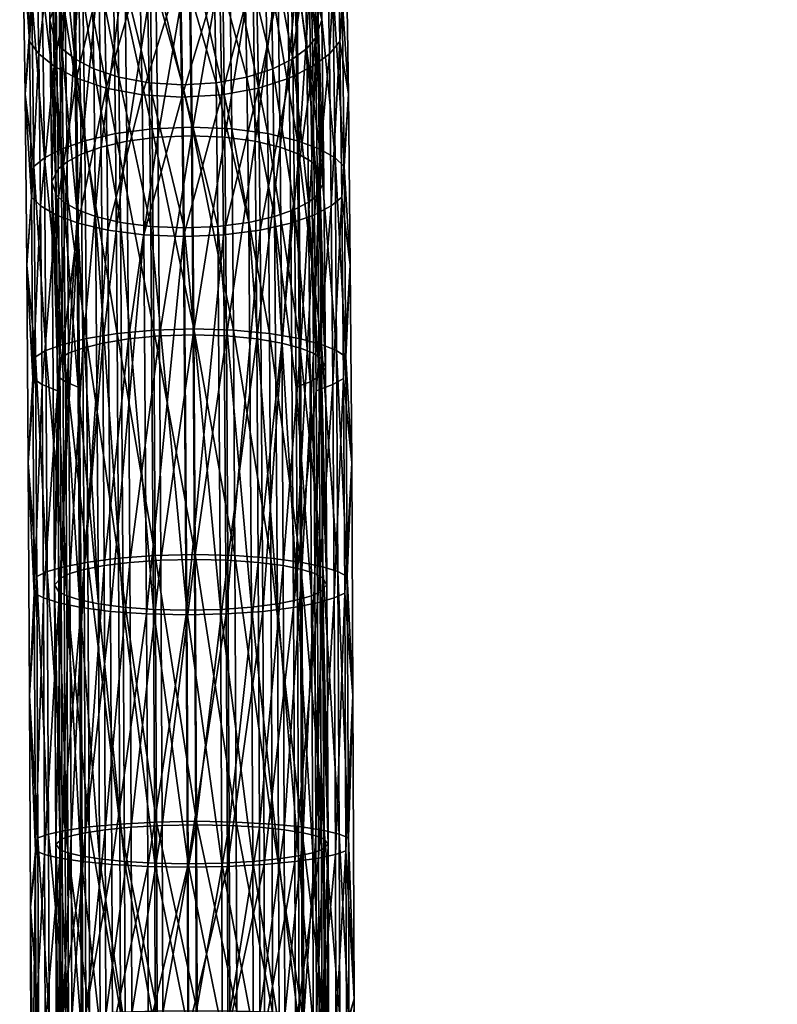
# Model space of a CAD drawing. Header units: centimetres. Extents: x -30.4 to 15.2, y 5 to 21.3.
# Tile 253 of 256: x 6.6 to 9.6, y 13 to 16.8. Entities that reach past the tile are written whole.
import ezdxf

# ---------------------------------------------------------------- set-up
doc = ezdxf.new("R2010")
doc.units = ezdxf.units.CM
doc.layers.add('714', color=7, linetype='Continuous', true_color=0xc6e157)

msp = doc.modelspace()

# ---------------------------------------------------------------- meshes
at = {"layer": '714', "color": 254, "true_color": 0xcad1ee}
mesh = msp.add_polyface(dxfattribs=at)
corners = [(6.6485, 17.6582, 11.3184), (6.6767, 17.271, 11.2173), (6.663, 17.7887, 11.7041), (6.6608, 17.1122, 10.8822), (6.6868, 16.7261, 10.857), (6.7131, 17.2088, 11.2966), (6.723, 16.6784, 10.9461), (6.7734, 17.1452, 11.3785), (6.6997, 17.7149, 11.7728), (6.7603, 17.6394, 11.8437), (6.7829, 16.6296, 11.0377), (6.8613, 17.0849, 11.4569), (6.8485, 17.5679, 11.9118), (6.9652, 17.5078, 11.9702), (6.9777, 17.0342, 11.5241), (7.1061, 17.4673, 12.0113), (7.1184, 17, 11.571), (7.2613, 17.4529, 12.0288), (7.2737, 16.9879, 11.5906), (6.7798, 17.4737, 10.9647), (6.7658, 16.8106, 10.7035), (6.7908, 16.8816, 10.5731), (6.7552, 17.3811, 11.0808), (6.8142, 17.5261, 10.8998), (6.8254, 16.9218, 10.5), (6.8687, 17.5796, 10.8338), (6.8802, 16.9629, 10.4257), (6.9463, 17.6304, 10.772), (6.958, 17.0018, 10.3561), (7.0474, 17.6731, 10.7211), (7.0593, 17.0345, 10.2985), (7.1679, 17.7019, 10.6883), (7.1799, 17.0566, 10.2612), (7.2993, 17.712, 10.6792), (7.3113, 17.0644, 10.2505), (6.7732, 17.2884, 11.198), (6.7552, 17.3811, 11.0808), (6.741, 17.9192, 11.5866), (6.7834, 16.7395, 10.8351), (6.7658, 16.8106, 10.7035), (7.036, 16.5865, 11.1243), (6.9287, 17.1318, 11.3998), (7.0267, 17.0891, 11.4564), (6.9382, 16.6193, 11.0612), (6.8546, 17.1825, 11.3338), (6.8644, 16.6582, 10.9873), (6.8039, 17.2361, 11.2649), (6.8139, 16.6993, 10.9101), (7.2758, 17.0502, 11.5124), (7.1325, 17.5387, 11.9465), (7.2632, 17.5267, 11.9613), (7.1452, 17.0604, 11.4959), (7.0139, 17.5728, 11.9119), (6.9157, 17.6235, 11.8627), (6.8414, 17.6837, 11.8054), (6.7904, 17.7472, 11.7457), (6.7595, 17.8093, 11.6879), (6.6608, 17.1122, 10.8822), (6.6844, 17.4911, 10.9401), (6.6955, 16.895, 10.5458), (6.6485, 17.6582, 11.3184), (7.3138, 17.1121, 10.1627), (7.1454, 17.7621, 10.6117), (7.3015, 17.7742, 10.6009), (7.1577, 17.1028, 10.1754), (7.0023, 17.7279, 10.6507), (7.0144, 17.0766, 10.2197), (6.8823, 17.6773, 10.7112), (6.8942, 17.0378, 10.288), (6.7901, 17.6169, 10.7846), (6.8017, 16.9915, 10.3708), (6.7253, 17.5533, 10.8629), (6.7366, 16.9427, 10.4589)]
mesh.append_faces([[corners[k] for k in face] for face in [(0, 1, 2), (3, 1, 0), (3, 4, 1), (4, 5, 1), (6, 7, 5), (1, 8, 2), (8, 1, 5), (5, 9, 8), (9, 5, 7), (10, 11, 7), (7, 12, 9), (12, 7, 11), (11, 13, 12), (13, 11, 14), (14, 15, 13), (15, 14, 16), (16, 17, 15), (17, 16, 18), (19, 20, 21), (19, 22, 20), (21, 23, 19), (23, 21, 24), (24, 25, 23), (25, 24, 26), (26, 27, 25), (27, 26, 28), (28, 29, 27), (29, 28, 30), (30, 31, 29), (31, 30, 32), (32, 33, 31), (33, 32, 34), (35, 36, 37), (38, 36, 35), (38, 39, 36), (40, 41, 42), (43, 44, 41), (45, 46, 44), (47, 35, 46), (48, 49, 50), (49, 48, 51), (51, 52, 49), (52, 51, 42), (42, 53, 52), (53, 42, 41), (41, 54, 53), (54, 41, 44), (44, 55, 54), (55, 44, 46), (56, 46, 35), (57, 58, 59), (60, 58, 57), (61, 62, 63), (62, 61, 64), (64, 65, 62), (65, 64, 66), (66, 67, 65), (67, 66, 68), (68, 69, 67), (69, 68, 70), (70, 71, 69), (71, 70, 72), (72, 58, 71), (58, 72, 59)]], dxfattribs={"color": 254})
mesh = msp.add_polyface(dxfattribs=at)
corners = [(7.9254, 17.1122, 10.9177), (7.8907, 17.271, 11.2514), (7.9008, 16.7261, 10.8912), (7.7022, 16.5834, 11.1489), (7.7851, 17.1452, 11.4069), (7.6928, 17.0849, 11.4803), (7.2737, 16.9879, 11.5906), (7.4173, 17.4673, 12.02), (7.2613, 17.4529, 12.0288), (7.4297, 17, 11.5798), (7.5603, 17.5078, 11.9869), (7.5728, 17.0342, 11.5408), (7.6801, 17.5679, 11.9351), (7.772, 17.6394, 11.8721), (7.7946, 16.6296, 11.0662), (7.8498, 17.2088, 11.3286), (7.8597, 16.6784, 10.978), (7.8019, 17.4737, 10.9935), (7.8305, 16.8106, 10.7334), (7.8199, 17.3811, 11.1107), (7.8129, 16.8816, 10.6018), (7.43, 17.7019, 10.6957), (7.3113, 17.0644, 10.2505), (7.442, 17.0566, 10.2686), (7.5484, 17.6731, 10.7352), (7.5603, 17.0345, 10.3126), (7.6464, 17.6304, 10.7917), (7.6581, 17.0018, 10.3757), (7.7205, 17.5796, 10.8578), (7.7319, 16.9629, 10.4497), (7.7712, 17.5261, 10.9267), (7.7824, 16.9218, 10.5269), (7.7953, 17.2884, 11.2268), (7.8305, 16.8106, 10.7334), (7.8055, 16.7395, 10.8639), (7.8199, 17.3811, 11.1107), (7.761, 17.2361, 11.2918), (7.7709, 16.6993, 10.937), (7.7064, 17.1825, 11.3577), (7.7161, 16.6582, 11.0112), (7.6288, 17.1318, 11.4195), (7.6383, 16.6193, 11.0808), (7.5278, 17.0891, 11.4704), (7.5371, 16.5865, 11.1384), (7.4073, 17.0604, 11.5033), (7.5149, 17.5728, 11.926), (7.3946, 17.5387, 11.9539), (7.2632, 17.5267, 11.9613), (7.2758, 17.0502, 11.5124), (7.9254, 17.1122, 10.9177), (7.9096, 16.895, 10.5799), (7.8985, 17.4911, 10.9742), (7.862, 17.5533, 10.8949), (7.8734, 16.9427, 10.4909), (7.8018, 17.6169, 10.813), (7.8134, 16.9915, 10.3992), (7.7138, 17.6773, 10.7346), (7.7257, 17.0378, 10.3114), (7.5974, 17.7279, 10.6674), (7.6095, 17.0766, 10.2364)]
mesh.append_faces([[corners[k] for k in face] for face in [(0, 1, 2), (3, 4, 5), (6, 7, 8), (7, 6, 9), (10, 9, 11), (12, 11, 5), (13, 5, 4), (14, 15, 4), (16, 1, 15), (17, 18, 19), (20, 18, 17), (21, 22, 23), (24, 23, 25), (26, 25, 27), (28, 27, 29), (30, 29, 31), (17, 31, 20), (32, 33, 34), (32, 35, 33), (34, 36, 32), (37, 38, 36), (39, 40, 38), (41, 42, 40), (43, 44, 42), (45, 40, 42), (46, 42, 44), (47, 44, 48), (49, 50, 51), (52, 50, 53), (54, 53, 55), (56, 55, 57), (58, 57, 59)]], dxfattribs={"color": 254})
mesh = msp.add_polyface(dxfattribs=at)
corners = [(6.6699, 16.52, 10.5576), (6.6868, 16.7261, 10.857), (6.6608, 17.1122, 10.8822), (6.6943, 16.1175, 10.5877), (6.723, 16.6784, 10.9461), (6.7304, 16.0836, 10.6829), (6.7829, 16.6296, 11.0377), (6.7902, 16.049, 10.781), (6.8706, 16.5834, 11.1255), (6.7131, 17.2088, 11.2966), (6.7734, 17.1452, 11.3785), (6.8777, 16.0162, 10.8748), (6.9868, 16.5445, 11.2005), (6.8613, 17.0849, 11.4569), (6.9777, 17.0342, 11.5241), (6.9937, 15.9886, 10.9548), (7.1274, 16.5183, 11.2528), (7.1342, 15.97, 11.0105), (7.2825, 16.509, 11.2743), (7.1184, 17, 11.571), (7.2737, 16.9879, 11.5906), (6.7908, 16.8816, 10.5731), (6.7737, 16.1774, 10.4232), (6.7989, 16.2278, 10.2835), (6.7658, 16.8106, 10.7035), (6.8254, 16.9218, 10.5), (6.8337, 16.2563, 10.2052), (6.8802, 16.9629, 10.4257), (6.8886, 16.2854, 10.1256), (6.958, 17.0018, 10.3561), (6.9666, 16.3131, 10.0509), (7.0593, 17.0345, 10.2985), (7.068, 16.3363, 9.9891), (7.1799, 17.0566, 10.2612), (7.1887, 16.3519, 9.9489), (7.3113, 17.0644, 10.2505), (7.3201, 16.3575, 9.9372), (6.791, 16.1269, 10.5641), (6.7658, 16.8106, 10.7035), (6.7834, 16.7395, 10.8351), (6.7737, 16.1774, 10.4232), (7.292, 15.9973, 10.9391), (7.1544, 16.5644, 11.1683), (7.285, 16.5566, 11.1864), (7.1614, 16.0028, 10.92), (7.036, 16.5865, 11.1243), (7.1452, 17.0604, 11.4959), (7.2758, 17.0502, 11.5124), (7.0267, 17.0891, 11.4564), (7.0431, 16.0184, 10.8731), (6.9382, 16.6193, 11.0612), (6.9454, 16.0417, 10.8057), (6.8644, 16.6582, 10.9873), (6.8717, 16.0693, 10.7268), (6.8139, 16.6993, 10.9101), (6.8214, 16.0984, 10.6442), (6.9287, 17.1318, 11.3998), (6.8546, 17.1825, 11.3338), (6.8039, 17.2361, 11.2649), (6.7732, 17.2884, 11.198), (6.6699, 16.52, 10.5576), (6.6955, 16.895, 10.5458), (6.7037, 16.2373, 10.2545), (6.6608, 17.1122, 10.8822), (7.3228, 16.3913, 9.8431), (7.1577, 17.1028, 10.1754), (7.3138, 17.1121, 10.1627), (7.1666, 16.3847, 9.857), (7.0144, 17.0766, 10.2197), (7.0232, 16.3661, 9.9047), (6.8942, 17.0378, 10.288), (6.9029, 16.3385, 9.9781), (6.8017, 16.9915, 10.3708), (6.8102, 16.3057, 10.0669), (6.7366, 16.9427, 10.4589), (6.745, 16.2711, 10.1614)]
mesh.append_faces([[corners[k] for k in face] for face in [(0, 1, 2), (0, 3, 1), (3, 4, 1), (4, 3, 5), (5, 6, 4), (7, 8, 6), (9, 1, 4), (10, 4, 6), (11, 12, 8), (13, 6, 8), (8, 14, 13), (14, 8, 12), (15, 16, 12), (17, 18, 16), (12, 19, 14), (19, 12, 16), (16, 20, 19), (20, 16, 18), (21, 22, 23), (21, 24, 22), (23, 25, 21), (25, 23, 26), (26, 27, 25), (27, 26, 28), (28, 29, 27), (29, 28, 30), (30, 31, 29), (31, 30, 32), (32, 33, 31), (33, 32, 34), (34, 35, 33), (35, 34, 36), (37, 38, 39), (37, 40, 38), (41, 42, 43), (44, 45, 42), (43, 46, 47), (46, 43, 42), (42, 48, 46), (48, 42, 45), (49, 50, 45), (51, 52, 50), (53, 54, 52), (54, 53, 55), (56, 45, 50), (57, 50, 52), (55, 39, 54), (39, 55, 37), (58, 52, 54), (59, 54, 39), (60, 61, 62), (63, 61, 60), (64, 65, 66), (65, 64, 67), (67, 68, 65), (68, 67, 69), (69, 70, 68), (70, 69, 71), (71, 72, 70), (72, 71, 73), (73, 74, 72), (74, 73, 75), (75, 61, 74), (61, 75, 62)]], dxfattribs={"color": 254})
mesh = msp.add_polyface(dxfattribs=at)
corners = [(7.9345, 16.52, 10.5932), (7.9008, 16.7261, 10.8912), (7.9084, 16.1175, 10.6218), (7.9254, 17.1122, 10.9177), (7.2893, 15.9634, 11.0332), (7.4387, 16.5183, 11.2615), (7.2825, 16.509, 11.2743), (7.4455, 15.97, 11.0193), (7.5819, 16.5445, 11.2172), (7.4297, 17, 11.5798), (7.2737, 16.9879, 11.5906), (7.5728, 17.0342, 11.5408), (7.5888, 15.9886, 10.9715), (7.7022, 16.5834, 11.1489), (7.7092, 16.0162, 10.8981), (7.7946, 16.6296, 11.0662), (7.8019, 16.049, 10.8094), (7.8597, 16.6784, 10.978), (7.8671, 16.0836, 10.7149), (7.6928, 17.0849, 11.4803), (7.7851, 17.1452, 11.4069), (7.8498, 17.2088, 11.3286), (7.8907, 17.271, 11.2514), (7.8129, 16.8816, 10.6018), (7.8384, 16.1774, 10.4531), (7.8305, 16.8106, 10.7334), (7.821, 16.2278, 10.3122), (7.3201, 16.3575, 9.9372), (7.442, 17.0566, 10.2686), (7.3113, 17.0644, 10.2505), (7.4507, 16.3519, 9.9563), (7.5603, 17.0345, 10.3126), (7.569, 16.3363, 10.0031), (7.6581, 17.0018, 10.3757), (7.6667, 16.3131, 10.0705), (7.7319, 16.9629, 10.4497), (7.7404, 16.2854, 10.1495), (7.7824, 16.9218, 10.5269), (7.7907, 16.2563, 10.2321), (7.8055, 16.7395, 10.8639), (7.8384, 16.1774, 10.4531), (7.8132, 16.1269, 10.5928), (7.8305, 16.8106, 10.7334), (7.7709, 16.6993, 10.937), (7.7784, 16.0984, 10.6711), (7.7161, 16.6582, 11.0112), (7.7235, 16.0693, 10.7507), (7.6383, 16.6193, 11.0808), (7.761, 17.2361, 11.2918), (7.7064, 17.1825, 11.3577), (7.6455, 16.0417, 10.8254), (7.5371, 16.5865, 11.1384), (7.6288, 17.1318, 11.4195), (7.5278, 17.0891, 11.4704), (7.5441, 16.0184, 10.8872), (7.4165, 16.5644, 11.1757), (7.4234, 16.0028, 10.9274), (7.285, 16.5566, 11.1864), (7.4073, 17.0604, 11.5033), (7.2758, 17.0502, 11.5124), (7.9345, 16.52, 10.5932), (7.9096, 16.895, 10.5799), (7.9254, 17.1122, 10.9177), (7.9177, 16.2373, 10.2886), (7.8734, 16.9427, 10.4909), (7.8817, 16.2711, 10.1934), (7.8134, 16.9915, 10.3992), (7.8219, 16.3057, 10.0953), (7.7257, 17.0378, 10.3114), (7.7344, 16.3385, 10.0015), (7.6095, 17.0766, 10.2364), (7.6184, 16.3661, 9.9215), (7.469, 17.1028, 10.1841), (7.4779, 16.3847, 9.8658), (7.3138, 17.1121, 10.1627), (7.3228, 16.3913, 9.8431)]
mesh.append_faces([[corners[k] for k in face] for face in [(0, 1, 2), (3, 1, 0), (4, 5, 6), (7, 8, 5), (6, 9, 10), (9, 6, 5), (5, 11, 9), (11, 5, 8), (12, 13, 8), (14, 15, 13), (16, 17, 15), (17, 16, 18), (8, 19, 11), (19, 8, 13), (20, 13, 15), (18, 1, 17), (1, 18, 2), (21, 15, 17), (22, 17, 1), (23, 24, 25), (26, 24, 23), (27, 28, 29), (28, 27, 30), (30, 31, 28), (31, 30, 32), (32, 33, 31), (33, 32, 34), (34, 35, 33), (35, 34, 36), (36, 37, 35), (37, 36, 38), (38, 23, 37), (23, 38, 26), (39, 40, 41), (39, 42, 40), (41, 43, 39), (43, 41, 44), (44, 45, 43), (45, 44, 46), (46, 47, 45), (48, 39, 43), (49, 43, 45), (50, 51, 47), (52, 45, 47), (53, 47, 51), (54, 55, 51), (56, 57, 55), (58, 51, 55), (55, 59, 58), (59, 55, 57), (60, 61, 62), (60, 63, 61), (63, 64, 61), (64, 63, 65), (65, 66, 64), (66, 65, 67), (67, 68, 66), (68, 67, 69), (69, 70, 68), (70, 69, 71), (71, 72, 70), (72, 71, 73), (73, 74, 72), (74, 73, 75)]], dxfattribs={"color": 254})
mesh = msp.add_polyface(dxfattribs=at)
corners = [(6.6767, 15.8518, 10.3138), (6.6943, 16.1175, 10.5877), (6.6699, 16.52, 10.5576), (6.7362, 15.3848, 10.4763), (6.7902, 16.049, 10.781), (6.7304, 16.0836, 10.6829), (6.7002, 15.4087, 10.3781), (6.7829, 16.6296, 11.0377), (6.8706, 16.5834, 11.1255), (6.8777, 16.0162, 10.8748), (6.9868, 16.5445, 11.2005), (6.9937, 15.9886, 10.9548), (7.1274, 16.5183, 11.2528), (7.1342, 15.97, 11.0105), (7.2825, 16.509, 11.2743), (7.2893, 15.9634, 11.0332), (6.7989, 16.2278, 10.2835), (6.7737, 16.1774, 10.4232), (6.8051, 15.4867, 10.0641), (6.8337, 16.2563, 10.2052), (6.8399, 15.5069, 9.9832), (6.8886, 16.2854, 10.1256), (6.8949, 15.5275, 9.9011), (6.9666, 16.3131, 10.0509), (6.973, 15.547, 9.8239), (7.068, 16.3363, 9.9891), (7.0744, 15.5634, 9.7601), (7.1887, 16.3519, 9.9489), (7.1951, 15.5745, 9.7185), (7.3201, 16.3575, 9.9372), (7.3266, 15.5784, 9.7063), (6.797, 15.4154, 10.3536), (6.7737, 16.1774, 10.4232), (6.791, 16.1269, 10.5641), (6.8775, 15.3747, 10.5214), (6.8214, 16.0984, 10.6442), (6.8717, 16.0693, 10.7268), (6.8272, 15.3953, 10.4363), (7.1544, 16.5644, 11.1683), (7.292, 15.9973, 10.9391), (7.1614, 16.0028, 10.92), (7.036, 16.5865, 11.1243), (7.0431, 16.0184, 10.8731), (6.9382, 16.6193, 11.0612), (6.9454, 16.0417, 10.8057), (6.8644, 16.6582, 10.9873), (6.6767, 15.8518, 10.3138), (6.7037, 16.2373, 10.2545), (6.7099, 15.4934, 10.0342), (6.6699, 16.52, 10.5576), (7.3293, 15.6023, 9.6092), (7.1666, 16.3847, 9.857), (7.3228, 16.3913, 9.8431), (7.1732, 15.5977, 9.6238), (7.0232, 16.3661, 9.9047), (7.0298, 15.5845, 9.6731), (6.9029, 16.3385, 9.9781), (6.9093, 15.565, 9.7489), (6.8102, 16.3057, 10.0669), (6.8166, 15.5418, 9.8406), (6.745, 16.2711, 10.1614), (6.7513, 15.5174, 9.9382)]
mesh.append_faces([[corners[k] for k in face] for face in [(0, 1, 2), (3, 4, 5), (6, 5, 1), (7, 5, 4), (8, 4, 9), (10, 9, 11), (12, 11, 13), (14, 13, 15), (16, 17, 18), (18, 19, 16), (20, 21, 19), (22, 23, 21), (24, 25, 23), (26, 27, 25), (28, 29, 27), (29, 28, 30), (31, 32, 33), (34, 35, 36), (37, 33, 35), (38, 39, 40), (41, 40, 42), (43, 42, 44), (45, 44, 36), (46, 47, 48), (49, 47, 46), (50, 51, 52), (51, 50, 53), (53, 54, 51), (54, 53, 55), (55, 56, 54), (57, 58, 56), (59, 60, 58), (61, 47, 60)]], dxfattribs={"color": 254})
mesh = msp.add_polyface(dxfattribs=at)
corners = [(7.2997, 14.4834, 10.6635), (7.4455, 15.97, 11.0193), (7.2893, 15.9634, 11.0332), (7.4559, 14.4871, 10.6487), (7.5888, 15.9886, 10.9715), (7.5993, 14.4973, 10.5987), (7.7092, 16.0162, 10.8981), (7.7198, 14.5125, 10.5219), (7.8019, 16.049, 10.8094), (7.4387, 16.5183, 11.2615), (7.5819, 16.5445, 11.2172), (7.7022, 16.5834, 11.1489), (7.3266, 15.5784, 9.7063), (7.4507, 16.3519, 9.9563), (7.3201, 16.3575, 9.9372), (7.4572, 15.5745, 9.7259), (7.569, 16.3363, 10.0031), (7.5754, 15.5634, 9.7742), (7.6667, 16.3131, 10.0705), (7.6731, 15.547, 9.8436), (7.7404, 16.2854, 10.1495), (7.7467, 15.5275, 9.925), (7.6455, 16.0417, 10.8254), (7.7292, 15.3747, 10.5453), (7.7342, 14.5418, 10.368), (7.7235, 16.0693, 10.7507), (7.7842, 15.3953, 10.4632), (7.6561, 14.5266, 10.4461), (7.5441, 16.0184, 10.8872), (7.5547, 14.5138, 10.5108), (7.4234, 16.0028, 10.9274), (7.434, 14.5051, 10.5528), (7.292, 15.9973, 10.9391), (7.6383, 16.6193, 11.0808), (7.5371, 16.5865, 11.1384), (7.4165, 16.5644, 11.1757), (7.285, 16.5566, 11.1864), (7.7408, 15.565, 9.7723), (7.6184, 16.3661, 9.9215), (7.7344, 16.3385, 10.0015), (7.6249, 15.5845, 9.6898), (7.6301, 14.7053, 9.5023), (7.4845, 15.5977, 9.6325), (7.4897, 14.7156, 9.4443), (7.3293, 15.6023, 9.6092), (7.4779, 16.3847, 9.8658), (7.3228, 16.3913, 9.8431)]
mesh.append_faces([[corners[k] for k in face] for face in [(0, 1, 2), (3, 4, 1), (5, 6, 4), (7, 8, 6), (9, 2, 1), (10, 1, 4), (11, 4, 6), (12, 13, 14), (13, 12, 15), (15, 16, 13), (16, 15, 17), (17, 18, 16), (18, 17, 19), (19, 20, 18), (20, 19, 21), (22, 23, 24), (25, 26, 23), (23, 22, 25), (27, 28, 22), (29, 30, 28), (31, 32, 30), (33, 25, 22), (34, 22, 28), (35, 28, 30), (36, 30, 32), (37, 38, 39), (38, 37, 40), (41, 42, 40), (43, 44, 42), (40, 45, 38), (45, 40, 42), (42, 46, 45), (46, 42, 44)]], dxfattribs={"color": 254})
mesh = msp.add_polyface(dxfattribs=at)
corners = [(7.7714, 12.0524, 10.2125), (7.8194, 12.8666, 10.1863), (7.7266, 12.8601, 10.2805), (7.8174, 13.5321, 10.2555), (7.7246, 13.5183, 10.349), (7.8125, 14.5306, 10.4291), (7.7198, 14.5125, 10.5219), (7.8076, 15.3603, 10.6058), (7.8019, 16.049, 10.8094), (7.8729, 15.3848, 10.5082), (7.8671, 16.0836, 10.7149), (7.8779, 14.5497, 10.3304), (7.7946, 16.6296, 11.0662), (7.7092, 16.0162, 10.8981), (7.7997, 12.02, 9.5227), (7.8092, 12.908, 9.5743), (7.759, 12.9139, 9.4868), (7.821, 12.0219, 9.5703), (7.8394, 12.9024, 9.6592), (7.821, 16.2278, 10.3122), (7.8444, 15.4511, 10.2382), (7.8384, 16.1774, 10.4531), (7.8272, 15.4867, 10.0928), (7.8323, 14.6291, 9.91), (7.8495, 14.6013, 10.0571), (7.8071, 13.6193, 9.6484), (7.7569, 13.6315, 9.5617), (7.8373, 13.6073, 9.7327), (7.8021, 14.6448, 9.8264), (7.7519, 14.6609, 9.7402), (7.797, 15.5069, 10.0101), (7.7467, 15.5275, 9.925), (7.7907, 16.2563, 10.2321), (7.7404, 16.2854, 10.1495), (7.7961, 12.8765, 10.0397), (7.7892, 12.045, 10.0252), (7.7411, 12.8707, 10.1242), (7.831, 12.8822, 9.9566), (7.8125, 12.0421, 9.9785), (7.829, 13.5649, 10.0277), (7.8545, 13.5861, 9.8808), (7.8241, 14.5735, 10.203), (7.8191, 15.4154, 10.3823), (7.8495, 14.6013, 10.0571), (7.8444, 15.4511, 10.2382), (7.8132, 16.1269, 10.5928), (7.8384, 16.1774, 10.4531), (7.7942, 13.5529, 10.1101), (7.7391, 13.5406, 10.1939), (7.7892, 14.5578, 10.2848), (7.7342, 14.5418, 10.368), (7.7842, 15.3953, 10.4632), (7.7292, 15.3747, 10.5453), (7.7235, 16.0693, 10.7507), (7.7784, 16.0984, 10.6711), (7.8406, 12.9179, 9.4293), (7.8219, 12.0171, 9.3727), (7.7533, 12.9245, 9.3299), (7.7511, 13.6539, 9.406), (7.8385, 13.6401, 9.5045), (7.7461, 14.6901, 9.5857), (7.8335, 14.6721, 9.6836), (7.7408, 15.565, 9.7723), (7.8283, 15.5418, 9.869), (7.7344, 16.3385, 10.0015), (7.8219, 16.3057, 10.0953)]
mesh.append_faces([[corners[k] for k in face] for face in [(0, 1, 2), (2, 3, 4), (3, 2, 1), (4, 5, 6), (5, 4, 3), (6, 7, 8), (5, 9, 7), (7, 10, 8), (7, 6, 5), (3, 11, 5), (12, 13, 8), (14, 15, 16), (17, 18, 15), (19, 20, 21), (22, 20, 19), (23, 24, 22), (16, 25, 26), (25, 16, 15), (15, 27, 25), (27, 15, 18), (26, 28, 29), (28, 26, 25), (25, 23, 28), (23, 25, 27), (29, 30, 31), (30, 29, 28), (28, 22, 30), (22, 28, 23), (31, 32, 33), (32, 31, 30), (30, 19, 32), (19, 30, 22), (34, 35, 36), (37, 38, 34), (39, 40, 37), (41, 40, 39), (42, 43, 41), (42, 44, 43), (45, 44, 42), (45, 46, 44), (37, 47, 39), (47, 37, 34), (34, 48, 47), (48, 34, 36), (39, 49, 41), (49, 39, 47), (47, 50, 49), (50, 47, 48), (41, 51, 42), (51, 41, 49), (49, 52, 51), (52, 49, 50), (51, 53, 54), (42, 54, 45), (54, 42, 51), (55, 56, 57), (55, 58, 59), (58, 55, 57), (59, 60, 61), (60, 59, 58), (61, 62, 63), (62, 61, 60), (63, 64, 65), (64, 63, 62)]], dxfattribs={"color": 254})
mesh = msp.add_polyface(dxfattribs=at)
corners = [(11.9935, 15.8477, 10.3318), (12.0171, 16.1135, 10.6051), (11.9893, 16.5159, 10.5757), (11.9893, 16.5159, 10.5757), (12.0164, 16.2333, 10.2717), (11.9935, 15.8477, 10.3318), (7.9057, 12.0416, 10.0151), (7.9262, 12.8803, 9.9872), (7.8848, 12.8736, 10.086), (7.9563, 12.9816, 9.8177), (7.9426, 12.0362, 9.9008), (7.9573, 12.0312, 9.7819), (7.9242, 13.5609, 10.0581), (7.9517, 14.1686, 9.9807), (7.9193, 14.5683, 10.2332), (7.9468, 15.0779, 10.1555), (7.9143, 15.4087, 10.4122), (7.9413, 15.8518, 10.3494), (7.9084, 16.1175, 10.6218), (7.9345, 16.52, 10.5932), (7.8828, 13.5466, 10.156), (7.8779, 14.5497, 10.3304), (7.9361, 12.9042, 9.634), (7.9142, 12.0222, 9.5339), (7.9003, 12.911, 9.5331), (7.9556, 12.0286, 9.7152), (7.9563, 12.9816, 9.8177), (7.9573, 12.0312, 9.7819), (7.9413, 15.8518, 10.3494), (7.9177, 16.2373, 10.2886), (7.9345, 16.52, 10.5932), (7.9239, 15.4934, 10.0684), (7.9468, 15.0779, 10.1555), (7.9291, 14.6343, 9.8852), (7.9517, 14.1686, 9.9807), (7.9341, 13.6113, 9.7076), (7.8982, 13.6255, 9.6076), (7.8932, 14.653, 9.7858), (7.888, 15.5174, 9.9701), (7.8817, 16.2711, 10.1934)]
mesh.append_faces([[corners[k] for k in face] for face in [(0, 1, 2), (3, 4, 5), (6, 7, 8), (9, 10, 11), (9, 7, 10), (9, 12, 7), (13, 12, 9), (13, 14, 12), (15, 14, 13), (15, 16, 14), (17, 16, 15), (17, 18, 16), (19, 18, 17), (12, 8, 7), (14, 20, 12), (16, 21, 14), (22, 23, 24), (25, 26, 27), (28, 29, 30), (28, 31, 29), (32, 31, 28), (32, 33, 31), (34, 33, 32), (34, 35, 33), (26, 35, 34), (26, 22, 35), (25, 22, 26), (22, 36, 35), (36, 22, 24), (35, 37, 33), (37, 35, 36), (33, 38, 31), (31, 39, 29)]], dxfattribs={"color": 254})
mesh = msp.add_polyface(dxfattribs=at)
corners = [(6.6767, 15.8518, 10.3138), (6.7002, 15.4087, 10.3781), (6.6943, 16.1175, 10.5877), (6.6822, 15.0779, 10.12), (6.8777, 16.0162, 10.8748), (6.7959, 15.3603, 10.5774), (6.8009, 14.5306, 10.4007), (6.7902, 16.049, 10.781), (6.7362, 15.3848, 10.4763), (6.7304, 16.0836, 10.6829), (6.8883, 14.5125, 10.4986), (6.9937, 15.9886, 10.9548), (7.0042, 14.4973, 10.582), (7.1342, 15.97, 11.0105), (7.1446, 14.4871, 10.64), (7.2893, 15.9634, 11.0332), (6.8051, 15.4867, 10.0641), (6.7737, 16.1774, 10.4232), (6.7848, 14.6013, 10.0272), (6.8337, 16.2563, 10.2052), (6.8399, 15.5069, 9.9832), (6.8886, 16.2854, 10.1256), (6.8949, 15.5275, 9.9011), (6.9666, 16.3131, 10.0509), (6.973, 15.547, 9.8239), (7.068, 16.3363, 9.9891), (7.0744, 15.5634, 9.7601), (7.2004, 14.6975, 9.5314), (7.3266, 15.5784, 9.7063), (7.1951, 15.5745, 9.7185), (7.1887, 16.3519, 9.9489), (6.797, 15.4154, 10.3536), (6.7848, 14.6013, 10.0272), (6.7737, 16.1774, 10.4232), (7.3025, 14.5021, 10.5653), (7.1614, 16.0028, 10.92), (7.292, 15.9973, 10.9391), (7.1719, 14.5051, 10.5455), (7.0431, 16.0184, 10.8731), (7.0537, 14.5138, 10.4967), (6.9454, 16.0417, 10.8057), (6.9561, 14.5266, 10.4264), (6.8717, 16.0693, 10.7268), (6.8775, 15.3747, 10.5214), (6.8214, 16.0984, 10.6442), (6.8272, 15.3953, 10.4363), (6.791, 16.1269, 10.5641), (6.6767, 15.8518, 10.3138), (6.7099, 15.4934, 10.0342), (6.6822, 15.0779, 10.12), (7.3346, 14.7192, 9.4208), (7.1732, 15.5977, 9.6238), (7.3293, 15.6023, 9.6092), (7.1785, 14.7156, 9.4356), (7.0298, 15.5845, 9.6731), (7.035, 14.7053, 9.4855), (6.9093, 15.565, 9.7489), (6.9029, 16.3385, 9.9781), (6.8102, 16.3057, 10.0669), (6.8166, 15.5418, 9.8406), (6.745, 16.2711, 10.1614), (6.7513, 15.5174, 9.9382), (6.7037, 16.2373, 10.2545)]
mesh.append_faces([[corners[k] for k in face] for face in [(0, 1, 2), (3, 1, 0), (4, 5, 6), (7, 8, 5), (5, 4, 7), (9, 1, 8), (10, 11, 4), (12, 13, 11), (14, 15, 13), (16, 17, 18), (19, 16, 20), (21, 20, 22), (23, 22, 24), (25, 24, 26), (27, 28, 29), (30, 26, 29), (31, 32, 33), (34, 35, 36), (37, 38, 35), (39, 40, 38), (41, 42, 40), (41, 43, 42), (44, 43, 45), (46, 45, 31), (47, 48, 49), (50, 51, 52), (53, 54, 51), (55, 56, 54), (57, 54, 56), (58, 56, 59), (60, 59, 61), (62, 61, 48)]], dxfattribs={"color": 254})
mesh = msp.add_polyface(dxfattribs=at)
corners = [(7.8481, 12.047, 10.1199), (7.8848, 12.8736, 10.086), (7.8194, 12.8666, 10.1863), (7.8729, 15.3848, 10.5082), (7.8125, 14.5306, 10.4291), (7.8779, 14.5497, 10.3304), (7.8671, 16.0836, 10.7149), (7.8076, 15.3603, 10.6058), (7.8828, 13.5466, 10.156), (7.8174, 13.5321, 10.2555), (7.9242, 13.5609, 10.0581), (7.9193, 14.5683, 10.2332), (7.9143, 15.4087, 10.4122), (7.9084, 16.1175, 10.6218), (7.8545, 13.5861, 9.8808), (7.8559, 12.0285, 9.7229), (7.8573, 12.0312, 9.7791), (7.8272, 15.4867, 10.0928), (7.8495, 14.6013, 10.0571), (7.8444, 15.4511, 10.2382), (7.8323, 14.6291, 9.91), (7.8373, 13.6073, 9.7327), (7.8394, 12.9024, 9.6592), (7.8537, 12.0337, 9.8278), (7.8545, 13.5861, 9.8808), (7.8573, 12.0312, 9.7791), (7.845, 12.0364, 9.8791), (7.831, 12.8822, 9.9566), (7.8241, 14.5735, 10.203), (7.8495, 14.6013, 10.0571), (7.9003, 12.911, 9.5331), (7.8888, 12.0203, 9.4773), (7.8406, 12.9179, 9.4293), (7.8385, 13.6401, 9.5045), (7.8982, 13.6255, 9.6076), (7.8335, 14.6721, 9.6836), (7.8932, 14.653, 9.7858), (7.888, 15.5174, 9.9701), (7.9291, 14.6343, 9.8852), (7.8283, 15.5418, 9.869), (7.8817, 16.2711, 10.1934), (7.9239, 15.4934, 10.0684), (7.8219, 16.3057, 10.0953)]
mesh.append_faces([[corners[k] for k in face] for face in [(0, 1, 2), (3, 4, 5), (6, 7, 3), (2, 8, 9), (8, 2, 1), (1, 10, 8), (5, 9, 8), (8, 11, 5), (5, 12, 3), (3, 13, 6), (13, 3, 12), (14, 15, 16), (17, 18, 19), (20, 14, 18), (21, 14, 20), (21, 15, 14), (22, 15, 21), (23, 24, 25), (26, 24, 23), (27, 24, 26), (28, 29, 24), (30, 31, 32), (30, 33, 34), (33, 30, 32), (34, 35, 36), (35, 34, 33), (37, 38, 36), (36, 39, 37), (39, 36, 35), (40, 41, 37), (37, 42, 40), (42, 37, 39)]], dxfattribs={"color": 254})
mesh = msp.add_polyface(dxfattribs=at)
corners = [(6.6822, 15.0779, 10.12), (6.7053, 14.5683, 10.199), (6.7002, 15.4087, 10.3781), (6.6871, 14.1686, 9.9452), (6.7102, 13.5609, 10.024), (6.7412, 14.5497, 10.2984), (6.7461, 13.5466, 10.1241), (6.8009, 14.5306, 10.4007), (6.7362, 15.3848, 10.4763), (6.7959, 15.3603, 10.5774), (6.8777, 16.0162, 10.8748), (6.8883, 14.5125, 10.4986), (6.8057, 13.5321, 10.2271), (6.9937, 15.9886, 10.9548), (7.0042, 14.4973, 10.582), (7.1342, 15.97, 11.0105), (7.1446, 14.4871, 10.64), (7.2893, 15.9634, 11.0332), (7.2997, 14.4834, 10.6635), (6.8102, 14.6291, 9.8813), (6.7848, 14.6013, 10.0272), (6.7898, 13.5861, 9.8508), (6.8051, 15.4867, 10.0641), (6.8152, 13.6073, 9.7039), (6.8451, 14.6448, 9.7995), (6.8501, 13.6193, 9.6215), (6.9001, 14.6609, 9.7163), (6.9051, 13.6315, 9.5377), (6.9782, 14.6761, 9.6382), (6.9832, 13.6432, 9.459), (7.0796, 14.6889, 9.5735), (7.0847, 13.6529, 9.3939), (7.2004, 14.6975, 9.5314), (7.2054, 13.6595, 9.3515), (7.3319, 14.7006, 9.519), (6.8399, 15.5069, 9.9832), (6.8949, 15.5275, 9.9011), (6.973, 15.547, 9.8239), (7.0744, 15.5634, 9.7601), (7.1951, 15.5745, 9.7185), (7.3266, 15.5784, 9.7063), (6.802, 14.5735, 10.1742), (6.7848, 14.6013, 10.0272), (6.797, 15.4154, 10.3536), (6.8069, 13.5649, 9.999), (7.1767, 13.5126, 10.3728), (7.0537, 14.5138, 10.4967), (7.1719, 14.5051, 10.5455), (7.0585, 13.5192, 10.3237), (6.9561, 14.5266, 10.4264), (6.9609, 13.529, 10.2529), (6.8825, 14.5418, 10.344), (6.8874, 13.5406, 10.17), (6.8322, 14.5578, 10.2579), (6.8371, 13.5529, 10.0832), (7.1614, 16.0028, 10.92), (7.3025, 14.5021, 10.5653), (7.0431, 16.0184, 10.8731), (6.9454, 16.0417, 10.8057), (6.8272, 15.3953, 10.4363), (6.8775, 15.3747, 10.5214), (6.6822, 15.0779, 10.12), (6.7151, 14.6343, 9.8511), (6.6871, 14.1686, 9.9452), (6.7099, 15.4934, 10.0342), (7.3397, 13.6761, 9.24), (7.1785, 14.7156, 9.4356), (7.3346, 14.7192, 9.4208), (7.1835, 13.6733, 9.2549), (7.035, 14.7053, 9.4855), (7.0401, 13.6655, 9.3053), (6.9146, 14.6901, 9.5623), (6.9196, 13.6539, 9.3826), (6.8218, 14.6721, 9.6551), (7.1732, 15.5977, 9.6238), (7.0298, 15.5845, 9.6731), (6.9093, 15.565, 9.7489), (6.8166, 15.5418, 9.8406), (6.8268, 13.6401, 9.4761), (6.7565, 14.653, 9.7539), (6.7615, 13.6255, 9.5756), (6.7513, 15.5174, 9.9382)]
mesh.append_faces([[corners[k] for k in face] for face in [(0, 1, 2), (3, 1, 0), (4, 5, 1), (6, 7, 5), (1, 8, 2), (8, 1, 5), (5, 9, 8), (9, 5, 7), (10, 7, 11), (12, 11, 7), (13, 11, 14), (15, 14, 16), (17, 16, 18), (19, 20, 21), (22, 20, 19), (23, 24, 19), (25, 26, 24), (27, 28, 26), (29, 30, 28), (31, 32, 30), (33, 34, 32), (19, 35, 22), (35, 19, 24), (24, 36, 35), (36, 24, 26), (26, 37, 36), (37, 26, 28), (28, 38, 37), (38, 28, 30), (30, 39, 38), (39, 30, 32), (40, 32, 34), (41, 42, 43), (44, 42, 41), (45, 46, 47), (48, 49, 46), (50, 51, 49), (52, 53, 51), (54, 41, 53), (55, 56, 47), (57, 47, 46), (58, 46, 49), (51, 59, 60), (59, 51, 53), (60, 49, 51), (53, 43, 59), (43, 53, 41), (61, 62, 63), (61, 64, 62), (65, 66, 67), (68, 69, 66), (70, 71, 69), (72, 73, 71), (74, 67, 66), (75, 66, 69), (76, 69, 71), (71, 77, 76), (77, 71, 73), (78, 79, 73), (80, 62, 79), (73, 81, 77), (81, 73, 79), (79, 64, 81), (64, 79, 62)]], dxfattribs={"color": 254})
mesh = msp.add_polyface(dxfattribs=at)
corners = [(7.4607, 13.4988, 10.4767), (7.5993, 14.4973, 10.5987), (7.4559, 14.4871, 10.6487), (7.6042, 13.5067, 10.4264), (7.7198, 14.5125, 10.5219), (7.4455, 15.97, 11.0193), (7.2997, 14.4834, 10.6635), (7.5888, 15.9886, 10.9715), (7.7092, 16.0162, 10.8981), (7.3369, 13.6618, 9.3389), (7.4625, 14.6975, 9.5388), (7.3319, 14.7006, 9.519), (7.4675, 13.6595, 9.3588), (7.5807, 14.6889, 9.5876), (7.5857, 13.6529, 9.408), (7.6783, 14.6761, 9.6578), (7.6833, 13.6432, 9.4787), (7.7519, 14.6609, 9.7402), (7.4572, 15.5745, 9.7259), (7.3266, 15.5784, 9.7063), (7.5754, 15.5634, 9.7742), (7.6731, 15.547, 9.8436), (7.7467, 15.5275, 9.925), (7.7391, 13.5406, 10.1939), (7.6561, 14.5266, 10.4461), (7.7342, 14.5418, 10.368), (7.661, 13.529, 10.2726), (7.5547, 14.5138, 10.5108), (7.5596, 13.5192, 10.3377), (7.434, 14.5051, 10.5528), (7.4388, 13.5126, 10.3802), (7.3025, 14.5021, 10.5653), (7.6455, 16.0417, 10.8254), (7.5441, 16.0184, 10.8872), (7.4234, 16.0028, 10.9274), (7.292, 15.9973, 10.9391), (7.7511, 13.6539, 9.406), (7.6301, 14.7053, 9.5023), (7.7461, 14.6901, 9.5857), (7.6352, 13.6655, 9.322), (7.4897, 14.7156, 9.4443), (7.4948, 13.6733, 9.2636), (7.3346, 14.7192, 9.4208), (7.6249, 15.5845, 9.6898), (7.7408, 15.565, 9.7723), (7.4845, 15.5977, 9.6325), (7.3293, 15.6023, 9.6092)]
mesh.append_faces([[corners[k] for k in face] for face in [(0, 1, 2), (3, 4, 1), (5, 6, 2), (7, 2, 1), (8, 1, 4), (9, 10, 11), (12, 13, 10), (14, 15, 13), (16, 17, 15), (11, 18, 19), (18, 11, 10), (10, 20, 18), (20, 10, 13), (13, 21, 20), (21, 13, 15), (15, 22, 21), (22, 15, 17), (23, 24, 25), (26, 27, 24), (28, 29, 27), (30, 31, 29), (32, 25, 24), (33, 24, 27), (34, 27, 29), (35, 29, 31), (36, 37, 38), (39, 40, 37), (41, 42, 40), (38, 43, 44), (43, 38, 37), (45, 37, 40), (46, 40, 42)]], dxfattribs={"color": 254})
mesh = msp.add_polyface(dxfattribs=at)
corners = [(6.6871, 14.1686, 9.9452), (6.7102, 13.5609, 10.024), (6.7053, 14.5683, 10.199), (6.7412, 14.5497, 10.2984), (6.7461, 13.5466, 10.1241), (6.8009, 14.5306, 10.4007), (6.8057, 13.5321, 10.2271), (6.8883, 14.5125, 10.4986), (6.8931, 13.5183, 10.3256), (7.0042, 14.4973, 10.582), (7.0091, 13.5067, 10.4096), (7.1446, 14.4871, 10.64), (7.1494, 13.4988, 10.468), (7.2997, 14.4834, 10.6635), (7.3045, 13.4961, 10.4916), (6.8102, 14.6291, 9.8813), (6.7898, 13.5861, 9.8508), (6.8152, 13.6073, 9.7039), (6.8451, 14.6448, 9.7995), (6.8501, 13.6193, 9.6215), (6.9001, 14.6609, 9.7163), (6.9051, 13.6315, 9.5377), (6.9782, 14.6761, 9.6382), (6.9832, 13.6432, 9.459), (7.0796, 14.6889, 9.5735), (7.0847, 13.6529, 9.3939), (7.2004, 14.6975, 9.5314), (7.2054, 13.6595, 9.3515), (7.3319, 14.7006, 9.519), (7.3369, 13.6618, 9.3389), (6.8069, 13.5649, 9.999), (6.7898, 13.5861, 9.8508), (6.7848, 14.6013, 10.0272), (7.3073, 13.5103, 10.3927), (7.1719, 14.5051, 10.5455), (7.3025, 14.5021, 10.5653), (7.1767, 13.5126, 10.3728), (7.0537, 14.5138, 10.4967), (7.0585, 13.5192, 10.3237), (6.9561, 14.5266, 10.4264), (6.9609, 13.529, 10.2529), (6.8825, 14.5418, 10.344), (6.8874, 13.5406, 10.17), (6.8322, 14.5578, 10.2579), (6.8371, 13.5529, 10.0832), (6.802, 14.5735, 10.1742), (6.6871, 14.1686, 9.9452), (6.72, 13.6113, 9.6735), (6.6907, 13.3406, 9.8163), (6.7151, 14.6343, 9.8511), (7.1785, 14.7156, 9.4356), (7.3397, 13.6761, 9.24), (7.1835, 13.6733, 9.2549), (7.035, 14.7053, 9.4855), (7.0401, 13.6655, 9.3053), (6.9146, 14.6901, 9.5623), (6.9196, 13.6539, 9.3826), (6.8218, 14.6721, 9.6551), (6.8268, 13.6401, 9.4761), (6.7565, 14.653, 9.7539), (6.7615, 13.6255, 9.5756)]
mesh.append_faces([[corners[k] for k in face] for face in [(0, 1, 2), (3, 1, 4), (5, 4, 6), (7, 6, 8), (8, 9, 7), (9, 8, 10), (10, 11, 9), (11, 10, 12), (12, 13, 11), (13, 12, 14), (15, 16, 17), (18, 17, 19), (20, 19, 21), (22, 21, 23), (24, 23, 25), (26, 25, 27), (28, 27, 29), (30, 31, 32), (33, 34, 35), (34, 33, 36), (37, 36, 38), (39, 38, 40), (41, 40, 42), (43, 42, 44), (45, 44, 30), (46, 47, 48), (46, 49, 47), (50, 51, 52), (53, 52, 54), (55, 54, 56), (57, 56, 58), (59, 58, 60), (49, 60, 47)]], dxfattribs={"color": 254})
mesh = msp.add_polyface(dxfattribs=at)
corners = [(7.3064, 12.8496, 10.4244), (7.4597, 12.0639, 10.3824), (7.4626, 12.8509, 10.4094), (7.3406, 12.0652, 10.3968), (7.5736, 12.0611, 10.346), (7.6061, 12.8546, 10.3585), (7.6791, 12.0572, 10.2885), (7.7266, 12.8601, 10.2805), (7.4607, 13.4988, 10.4767), (7.3045, 13.4961, 10.4916), (7.6042, 13.5067, 10.4264), (7.4559, 14.4871, 10.6487), (7.2997, 14.4834, 10.6635), (7.5993, 14.4973, 10.5987), (7.7246, 13.5183, 10.349), (7.7198, 14.5125, 10.5219), (7.3881, 12.0102, 9.2352), (7.4697, 12.9272, 9.2825), (7.3391, 12.9283, 9.2624), (7.4898, 12.0109, 9.2576), (7.5878, 12.924, 9.332), (7.6711, 12.0141, 9.3593), (7.6854, 12.9194, 9.4032), (7.7434, 12.0167, 9.4345), (7.759, 12.9139, 9.4868), (7.4675, 13.6595, 9.3588), (7.3369, 13.6618, 9.3389), (7.5857, 13.6529, 9.408), (7.6833, 13.6432, 9.4787), (7.7569, 13.6315, 9.5617), (7.4625, 14.6975, 9.5388), (7.5807, 14.6889, 9.5876), (7.6783, 14.6761, 9.6578), (7.7519, 14.6609, 9.7402), (7.4407, 12.8574, 10.312), (7.3659, 12.0659, 10.2954), (7.3092, 12.8563, 10.3247), (7.469, 12.064, 10.2771), (7.5615, 12.8605, 10.2692), (7.5659, 12.0606, 10.2393), (7.6629, 12.8652, 10.2035), (7.6541, 12.0561, 10.183), (7.7294, 12.0507, 10.1108), (7.7411, 12.8707, 10.1242), (7.661, 13.529, 10.2726), (7.7391, 13.5406, 10.1939), (7.5596, 13.5192, 10.3377), (7.4388, 13.5126, 10.3802), (7.3073, 13.5103, 10.3927), (7.6561, 14.5266, 10.4461), (7.5547, 14.5138, 10.5108), (7.434, 14.5051, 10.5528), (7.3025, 14.5021, 10.5653), (7.497, 12.9337, 9.1865), (7.4, 12.0108, 9.1359), (7.3419, 12.935, 9.1627), (7.6374, 12.93, 9.2453), (7.5207, 12.0114, 9.1625), (7.7533, 12.9245, 9.3299), (7.7361, 12.0146, 9.2832), (7.6352, 13.6655, 9.322), (7.7511, 13.6539, 9.406), (7.6301, 14.7053, 9.5023), (7.4948, 13.6733, 9.2636), (7.3397, 13.6761, 9.24), (7.4897, 14.7156, 9.4443), (7.3346, 14.7192, 9.4208)]
mesh.append_faces([[corners[k] for k in face] for face in [(0, 1, 2), (0, 3, 1), (4, 2, 1), (4, 5, 2), (6, 5, 4), (6, 7, 5), (0, 8, 9), (8, 0, 2), (2, 10, 8), (10, 2, 5), (9, 11, 12), (11, 9, 8), (13, 8, 10), (5, 14, 10), (14, 5, 7), (15, 10, 14), (16, 17, 18), (19, 20, 17), (21, 22, 20), (23, 24, 22), (18, 25, 26), (25, 18, 17), (17, 27, 25), (27, 17, 20), (20, 28, 27), (28, 20, 22), (22, 29, 28), (29, 22, 24), (30, 26, 25), (31, 25, 27), (32, 27, 28), (33, 28, 29), (34, 35, 36), (34, 37, 35), (38, 37, 34), (38, 39, 37), (40, 39, 38), (40, 41, 39), (40, 42, 41), (43, 42, 40), (43, 44, 45), (44, 43, 40), (40, 46, 44), (46, 40, 38), (38, 47, 46), (47, 38, 34), (34, 48, 47), (48, 34, 36), (49, 45, 44), (50, 44, 46), (51, 46, 47), (52, 47, 48), (53, 54, 55), (56, 57, 53), (58, 59, 56), (58, 60, 61), (60, 58, 56), (62, 61, 60), (56, 63, 60), (63, 56, 53), (53, 64, 63), (64, 53, 55), (65, 60, 63), (66, 63, 64)]], dxfattribs={"color": 254})
mesh = msp.add_polyface(dxfattribs=at)
corners = [(6.6907, 13.3406, 9.8163), (6.7102, 13.5609, 10.024), (6.6871, 14.1686, 9.9452), (6.7122, 12.8803, 9.9531), (6.7461, 13.5466, 10.1241), (6.748, 12.8736, 10.054), (6.8057, 13.5321, 10.2271), (6.8077, 12.8666, 10.1578), (6.8931, 13.5183, 10.3256), (6.895, 12.8601, 10.2572), (7.0091, 13.5067, 10.4096), (7.011, 12.8546, 10.3418), (7.1494, 13.4988, 10.468), (7.1513, 12.8509, 10.4006), (7.3045, 13.4961, 10.4916), (6.8152, 13.6073, 9.7039), (6.7898, 13.5861, 9.8508), (6.8173, 12.9024, 9.6305), (6.8501, 13.6193, 9.6215), (6.8522, 12.908, 9.5474), (6.9051, 13.6315, 9.5377), (6.9072, 12.9139, 9.4629), (6.9832, 13.6432, 9.459), (6.9854, 12.9194, 9.3836), (7.0847, 13.6529, 9.3939), (7.0868, 12.924, 9.3179), (7.2054, 13.6595, 9.3515), (7.2076, 12.9272, 9.2751), (7.3369, 13.6618, 9.3389), (7.3391, 12.9283, 9.2624), (7.3092, 12.8563, 10.3247), (7.1767, 13.5126, 10.3728), (7.3073, 13.5103, 10.3927), (7.1787, 12.8574, 10.3046), (7.0585, 13.5192, 10.3237), (7.0605, 12.8605, 10.2551), (6.9609, 13.529, 10.2529), (6.9629, 12.8652, 10.1839), (6.8874, 13.5406, 10.17), (6.8893, 12.8707, 10.1002), (6.8371, 13.5529, 10.0832), (6.8391, 12.8765, 10.0128), (6.8069, 13.5649, 9.999), (6.6907, 13.3406, 9.8163), (6.72, 13.6113, 9.6735), (6.7221, 12.9042, 9.5998), (7.3419, 12.935, 9.1627), (7.1835, 13.6733, 9.2549), (7.3397, 13.6761, 9.24), (7.1857, 12.9337, 9.1777), (7.0401, 13.6655, 9.3053), (7.0423, 12.93, 9.2285), (6.9196, 13.6539, 9.3826), (6.9218, 12.9245, 9.3066), (6.8268, 13.6401, 9.4761), (6.829, 12.9179, 9.4008), (6.7615, 13.6255, 9.5756), (6.7636, 12.911, 9.5011)]
mesh.append_faces([[corners[k] for k in face] for face in [(0, 1, 2), (3, 4, 1), (5, 6, 4), (7, 8, 6), (9, 10, 8), (11, 12, 10), (13, 14, 12), (15, 16, 17), (17, 18, 15), (19, 20, 18), (21, 22, 20), (23, 24, 22), (25, 26, 24), (26, 25, 27), (27, 28, 26), (28, 27, 29), (30, 31, 32), (33, 34, 31), (35, 36, 34), (37, 38, 36), (39, 40, 38), (41, 42, 40), (43, 44, 45), (46, 47, 48), (47, 46, 49), (49, 50, 47), (50, 49, 51), (51, 52, 50), (52, 51, 53), (53, 54, 52), (55, 56, 54), (57, 44, 56)]], dxfattribs={"color": 254})
mesh = msp.add_polyface(dxfattribs=at)
corners = [(7.3064, 12.8496, 10.4244), (7.2209, 12.0648, 10.3884), (7.3406, 12.0652, 10.3968), (7.1513, 12.8509, 10.4006), (7.1053, 12.0628, 10.3576), (7.011, 12.8546, 10.3418), (6.9971, 12.0595, 10.3053), (6.895, 12.8601, 10.2572), (6.9013, 12.0551, 10.234), (6.8077, 12.8666, 10.1578), (6.8201, 12.05, 10.1453), (6.748, 12.8736, 10.054), (6.7574, 12.0446, 10.0435), (6.7122, 12.8803, 9.9531), (6.7149, 12.0392, 9.9312), (6.6943, 12.034, 9.8131), (6.6907, 13.3406, 9.8163), (6.6927, 12.0312, 9.7464), (6.7102, 13.5609, 10.024), (6.7461, 13.5466, 10.1241), (6.8057, 13.5321, 10.2271), (6.8931, 13.5183, 10.3256), (7.0091, 13.5067, 10.4096), (7.1494, 13.4988, 10.468), (7.3045, 13.4961, 10.4916), (6.8187, 12.0243, 9.5989), (6.8522, 12.908, 9.5474), (6.8173, 12.9024, 9.6305), (6.8605, 12.0203, 9.5035), (6.9072, 12.9139, 9.4629), (6.9204, 12.017, 9.4177), (6.9854, 12.9194, 9.3836), (6.9956, 12.0143, 9.3456), (7.0868, 12.924, 9.3179), (7.1809, 12.0109, 9.2513), (7.2076, 12.9272, 9.2751), (7.2835, 12.0103, 9.2331), (7.3391, 12.9283, 9.2624), (6.7962, 12.0289, 9.701), (6.7898, 13.5861, 9.8508), (6.7926, 12.0312, 9.7492), (6.8049, 12.0265, 9.6496), (6.8501, 13.6193, 9.6215), (6.9051, 13.6315, 9.5377), (6.9832, 13.6432, 9.459), (7.0847, 13.6529, 9.3939), (7.1787, 12.8574, 10.3046), (7.0641, 12.0609, 10.2286), (7.0605, 12.8605, 10.2551), (7.1598, 12.0642, 10.2707), (7.2618, 12.0659, 10.2932), (7.3092, 12.8563, 10.3247), (7.3659, 12.0659, 10.2954), (6.9787, 12.0564, 10.169), (6.9629, 12.8652, 10.1839), (6.9063, 12.0511, 10.0934), (6.8893, 12.8707, 10.1002), (6.8503, 12.0454, 10.0056), (6.8391, 12.8765, 10.0128), (6.8288, 12.0425, 9.9576), (6.8089, 12.8822, 9.9279), (6.7898, 13.5861, 9.8508), (6.794, 12.034, 9.8054), (6.7926, 12.0312, 9.7492), (6.8069, 13.5649, 9.999), (7.1767, 13.5126, 10.3728), (7.0585, 13.5192, 10.3237), (6.9609, 13.529, 10.2529), (6.8874, 13.5406, 10.17), (6.8371, 13.5529, 10.0832), (6.7636, 12.911, 9.5011), (6.7236, 12.0245, 9.5678), (6.7221, 12.9042, 9.5998), (6.829, 12.9179, 9.4008), (6.7733, 12.0206, 9.4546), (6.9218, 12.9245, 9.3066), (6.8445, 12.0174, 9.3527), (7.0423, 12.93, 9.2285), (6.9337, 12.0148, 9.267), (7.1857, 12.9337, 9.1777), (7.1539, 12.0115, 9.155), (7.3419, 12.935, 9.1627), (7.2757, 12.0108, 9.1334), (6.6907, 13.3406, 9.8163), (6.6969, 12.029, 9.6892), (6.6927, 12.0312, 9.7464), (6.7072, 12.0267, 9.6281), (6.8268, 13.6401, 9.4761), (6.7615, 13.6255, 9.5756), (6.72, 13.6113, 9.6735)]
mesh.append_faces([[corners[k] for k in face] for face in [(0, 1, 2), (3, 1, 0), (3, 4, 1), (5, 4, 3), (5, 6, 4), (7, 6, 5), (7, 8, 6), (9, 10, 7), (11, 12, 9), (13, 14, 11), (15, 16, 17), (15, 18, 16), (15, 13, 18), (19, 13, 11), (20, 11, 9), (21, 9, 7), (22, 7, 5), (23, 5, 3), (24, 3, 0), (25, 26, 27), (28, 29, 26), (30, 31, 29), (32, 33, 31), (34, 35, 33), (36, 37, 35), (38, 39, 40), (41, 39, 38), (27, 39, 41), (42, 27, 26), (43, 26, 29), (44, 29, 31), (45, 31, 33), (46, 47, 48), (46, 49, 47), (46, 50, 49), (51, 50, 46), (51, 52, 50), (53, 48, 47), (53, 54, 48), (55, 54, 53), (55, 56, 54), (57, 58, 56), (59, 60, 58), (61, 62, 63), (64, 62, 61), (60, 62, 64), (65, 51, 46), (66, 46, 48), (67, 48, 54), (68, 54, 56), (69, 56, 58), (64, 58, 60), (70, 71, 72), (73, 74, 70), (75, 76, 73), (77, 78, 75), (79, 80, 77), (81, 82, 79), (83, 84, 85), (83, 86, 84), (83, 72, 86), (87, 75, 73), (88, 73, 70), (89, 70, 72)]], dxfattribs={"color": 254})

doc.saveas('drawing.dxf')
